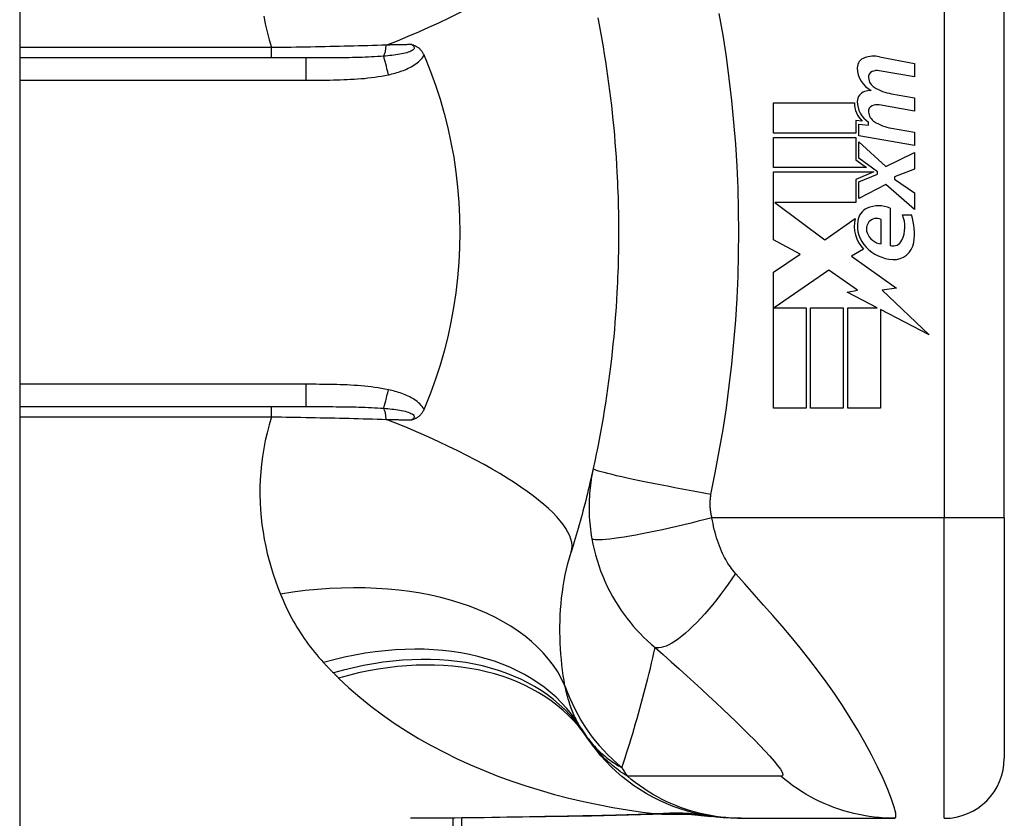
# Model space of a CAD drawing. Header units: inches. Extents: x 10 to 196, y 10 to 109.
# Tile 233 of 239: x 97.043 to 97.688, y 72.612 to 73.135. Entities that reach past the tile are written whole.
import ezdxf

# ---------------------------------------------------------------- set-up
doc = ezdxf.new("R2010")
doc.units = ezdxf.units.IN
doc.header["$MEASUREMENT"] = 0
doc.layers.add('Visible Edges(ANSI)', color=7, linetype='Continuous', lineweight=25)
doc.layers.add('Visible Tangent Edges(ANSI)', color=7, linetype='Continuous', lineweight=25)

msp = doc.modelspace()

# ---------------------------------------------------------------- linework, layer by layer
at = {"layer": 'Visible Edges(ANSI)'}
for p, q in [((97.04308, 77.08502), (97.04308, 17.60402)), ((97.68796, 72.80901), (97.68796, 73.18303)), ((97.60621, 73.11098), (97.62906, 73.10654)), ((97.23048, 73.11019), (97.04308, 73.11019)), ((97.62906, 73.10654), (97.62906, 73.09774)), ((97.62906, 73.09774), (97.60606, 73.1018)), ((97.61406, 73.08679), (97.62906, 73.08415)), ((97.53686, 73.08075), (97.58986, 73.08075)), ((97.53686, 73.06095), (97.53686, 73.08075)), ((97.62906, 73.07535), (97.60606, 73.0794)), ((97.62906, 73.08415), (97.62906, 73.07535)), ((97.59076, 73.06915), (97.59076, 73.06095)), ((97.59486, 73.06879), (97.59076, 73.06915)), ((97.59266, 73.06675), (97.59906, 73.06619)), ((97.59266, 73.05916), (97.59266, 73.06675)), ((97.59906, 73.06619), (97.59906, 73.06812)), ((97.59076, 73.06095), (97.53686, 73.06095)), ((97.62906, 73.05275), (97.59266, 73.05916)), ((97.61406, 73.06419), (97.62906, 73.06155)), ((97.62906, 73.06155), (97.62906, 73.05275)), ((97.53686, 73.05815), (97.59076, 73.05815)), ((97.53686, 73.03835), (97.53686, 73.05815)), ((97.59076, 73.05815), (97.59076, 73.04336)), ((97.59266, 73.05535), (97.61034, 73.03915)), ((97.59266, 73.04445), (97.59266, 73.05535)), ((97.61034, 73.03915), (97.62906, 73.04815)), ((97.62906, 73.04815), (97.62906, 73.03735)), ((97.59076, 73.04336), (97.59766, 73.03835)), ((97.60491, 73.03555), (97.59266, 73.04445)), ((97.59766, 73.03835), (97.53686, 73.03835)), ((97.53686, 73.03555), (97.60254, 73.03555)), ((97.53686, 72.99095), (97.53686, 73.03555)), ((97.60254, 73.03555), (97.59076, 73.03055)), ((97.59266, 73.02895), (97.60491, 73.03415)), ((97.60491, 73.03415), (97.60491, 73.03555)), ((97.62906, 73.03735), (97.61606, 73.03235)), ((97.59076, 73.03055), (97.59076, 73.01555)), ((97.59266, 73.01815), (97.59266, 73.02895)), ((97.61046, 73.02735), (97.59266, 73.01815)), ((97.62906, 73.01095), (97.61046, 73.02735)), ((97.61606, 73.03235), (97.61606, 73.03075)), ((97.61606, 73.03075), (97.62906, 73.02175)), ((97.62906, 73.02175), (97.62906, 73.01095)), ((97.5377, 73.01555), (97.57036, 72.99115)), ((97.59076, 73.01555), (97.5377, 73.01555)), ((97.61326, 73.01175), (97.61326, 72.98735)), ((97.62126, 73.00735), (97.62726, 73.00735)), ((97.57036, 72.99115), (97.59026, 73.00495)), ((97.60726, 72.98835), (97.60726, 73.00435)), ((97.55427, 72.98169), (97.53686, 72.99095)), ((97.53686, 72.96995), (97.55427, 72.98169)), ((97.59566, 72.98497), (97.58796, 72.98035)), ((97.58796, 72.98035), (97.61732, 72.9594)), ((97.53686, 72.88075), (97.53686, 72.96995)), ((97.57306, 72.97115), (97.53727, 72.94655)), ((97.59177, 72.95805), (97.57306, 72.97115)), ((97.58506, 72.95675), (97.59177, 72.95805)), ((97.60466, 72.94655), (97.58506, 72.95675)), ((97.61732, 72.9594), (97.60786, 72.95807)), ((97.60786, 72.95807), (97.63866, 72.92884)), ((97.53727, 72.94655), (97.55826, 72.94655)), ((97.55826, 72.94655), (97.55826, 72.88075)), ((97.56106, 72.94655), (97.58246, 72.94655)), ((97.56106, 72.88075), (97.56106, 72.94655)), ((97.58246, 72.94655), (97.58246, 72.88075)), ((97.58546, 72.94655), (97.60466, 72.94655)), ((97.58546, 72.88075), (97.58546, 72.94655)), ((97.60686, 72.9454), (97.60686, 72.88075)), ((97.63866, 72.92884), (97.60686, 72.9454)), ((97.04308, 72.88185), (97.23048, 72.88185)), ((97.55826, 72.88075), (97.53686, 72.88075)), ((97.58246, 72.88075), (97.56106, 72.88075)), ((97.60686, 72.88075), (97.58546, 72.88075)), ((97.68796, 72.80901), (97.68796, 72.65153)), ((97.33258, 72.24602), (97.33258, 72.61235)), ((97.51321, 72.61216), (97.51563, 72.61216)), ((97.51563, 72.61216), (97.61606, 72.61216))]:
    msp.add_line(p, q, dxfattribs=at)
at = {"layer": 'Visible Edges(ANSI)', "flags": 128}
for points in [[(97.4217, 73.13656), (97.42262, 73.1318), (97.42351, 73.12704), (97.42437, 73.12227), (97.4252, 73.11749), (97.42599, 73.1127), (97.42675, 73.10791), (97.42748, 73.10311), (97.42817, 73.0983), (97.42883, 73.09349), (97.42946, 73.08867), (97.43006, 73.08385), (97.43063, 73.07902), (97.43116, 73.07419), (97.43166, 73.06935), (97.43213, 73.06451), (97.43257, 73.05966), (97.43297, 73.05481), (97.43335, 73.04996), (97.43369, 73.0451), (97.43399, 73.04024), (97.43427, 73.03538)], [(97.29992, 73.11895), (97.30031, 73.11883), (97.30069, 73.11871), (97.30106, 73.11857), (97.30144, 73.11843), (97.30181, 73.11827), (97.30219, 73.1181), (97.30256, 73.11792), (97.30293, 73.11772), (97.3033, 73.1175), (97.30367, 73.11726), (97.30404, 73.117), (97.3044, 73.11672), (97.30476, 73.11642), (97.30511, 73.11609), (97.30546, 73.11574), (97.30578, 73.11538), (97.3061, 73.115), (97.3064, 73.11461), (97.30668, 73.1142), (97.30695, 73.11378), (97.3072, 73.11335), (97.30744, 73.1129), (97.30767, 73.11245), (97.30787, 73.11199)], [(97.30787, 73.11199), (97.30791, 73.11191), (97.30794, 73.11184), (97.30797, 73.11176), (97.308, 73.11169), (97.30803, 73.11161), (97.30807, 73.11154), (97.3081, 73.11146), (97.30813, 73.11139), (97.30816, 73.11131), (97.30819, 73.11124), (97.30822, 73.11117), (97.30826, 73.11109), (97.30829, 73.11102), (97.30832, 73.11094), (97.30835, 73.11087), (97.30838, 73.11079), (97.30841, 73.11072), (97.30845, 73.11064), (97.30848, 73.11057), (97.30851, 73.11049), (97.30854, 73.11042), (97.30857, 73.11034), (97.3086, 73.11027), (97.30864, 73.11019)], [(97.30864, 73.11019), (97.3122, 73.10131), (97.31547, 73.09227), (97.31845, 73.08309), (97.32112, 73.07378), (97.3235, 73.06434), (97.32556, 73.05478), (97.32732, 73.0451), (97.32877, 73.03534), (97.32989, 73.02553), (97.33069, 73.01568), (97.33117, 73.00581), (97.33133, 72.99591), (97.33116, 72.986), (97.33067, 72.9761), (97.32986, 72.96622), (97.32873, 72.95643), (97.32729, 72.94672), (97.32554, 72.93711), (97.32348, 72.9276), (97.32111, 72.9182), (97.31844, 72.90891), (97.31547, 72.89976), (97.3122, 72.89073), (97.30864, 72.88185)], [(97.43427, 73.03538), (97.43444, 73.0321), (97.43459, 73.02883), (97.43473, 73.02555), (97.43485, 73.02227), (97.43496, 73.01899), (97.43506, 73.01571), (97.43514, 73.01243), (97.4352, 73.00915), (97.43525, 73.00587), (97.43529, 73.00258), (97.43531, 72.9993), (97.43532, 72.99602), (97.43531, 72.99274), (97.43529, 72.98946), (97.43525, 72.98618), (97.4352, 72.98289), (97.43514, 72.97961), (97.43506, 72.97633), (97.43496, 72.97305), (97.43485, 72.96977), (97.43473, 72.96649), (97.43459, 72.96322), (97.43444, 72.95994), (97.43427, 72.95666)], [(97.43427, 72.95666), (97.43399, 72.9518), (97.43369, 72.94694), (97.43335, 72.94209), (97.43297, 72.93723), (97.43257, 72.93238), (97.43213, 72.92754), (97.43166, 72.92269), (97.43116, 72.91786), (97.43063, 72.91302), (97.43006, 72.90819), (97.42946, 72.90337), (97.42883, 72.89855), (97.42817, 72.89374), (97.42748, 72.88893), (97.42675, 72.88413), (97.42599, 72.87934), (97.4252, 72.87455), (97.42437, 72.86977), (97.42351, 72.865), (97.42262, 72.86024), (97.4217, 72.85548), (97.42074, 72.85074), (97.41976, 72.846), (97.41874, 72.84128)], [(97.30787, 72.88006), (97.30767, 72.87959), (97.30744, 72.87914), (97.3072, 72.8787), (97.30695, 72.87826), (97.30668, 72.87784), (97.3064, 72.87744), (97.3061, 72.87704), (97.30578, 72.87666), (97.30546, 72.8763), (97.30511, 72.87595), (97.30476, 72.87562), (97.3044, 72.87532), (97.30404, 72.87504), (97.30367, 72.87478), (97.3033, 72.87454), (97.30293, 72.87432), (97.30256, 72.87412), (97.30219, 72.87394), (97.30181, 72.87377), (97.30144, 72.87361), (97.30106, 72.87347), (97.30069, 72.87333), (97.30031, 72.87321), (97.29992, 72.87309)], [(97.30864, 72.88185), (97.3086, 72.88177), (97.30857, 72.8817), (97.30854, 72.88162), (97.30851, 72.88155), (97.30848, 72.88147), (97.30845, 72.8814), (97.30841, 72.88132), (97.30838, 72.88125), (97.30835, 72.88118), (97.30832, 72.8811), (97.30829, 72.88103), (97.30826, 72.88095), (97.30822, 72.88088), (97.30819, 72.8808), (97.30816, 72.88073), (97.30813, 72.88065), (97.3081, 72.88058), (97.30807, 72.8805), (97.30803, 72.88043), (97.308, 72.88035), (97.30797, 72.88028), (97.30794, 72.88021), (97.30791, 72.88013), (97.30787, 72.88006)], [(97.41874, 72.84128), (97.41821, 72.83892), (97.41768, 72.83657), (97.41715, 72.83422), (97.4166, 72.83188), (97.41605, 72.82955), (97.41549, 72.82723), (97.41493, 72.82491), (97.41436, 72.8226), (97.41378, 72.82029), (97.41319, 72.81799), (97.4126, 72.8157), (97.412, 72.81342), (97.41139, 72.81114), (97.41078, 72.80887), (97.41016, 72.8066), (97.40953, 72.80435), (97.4089, 72.80209), (97.40826, 72.79985), (97.40761, 72.79761), (97.40696, 72.79538), (97.4063, 72.79315), (97.40563, 72.79094), (97.40495, 72.78873), (97.40427, 72.78652)], [(97.51321, 72.61216), (97.50857, 72.61225), (97.50389, 72.61253), (97.49918, 72.613), (97.49447, 72.61366), (97.48975, 72.61452), (97.48504, 72.61557), (97.48036, 72.61682), (97.47571, 72.61827), (97.47111, 72.61992), (97.46657, 72.62176), (97.46211, 72.62379), (97.45773, 72.62601), (97.45344, 72.6284), (97.44926, 72.63097), (97.4452, 72.63371), (97.44126, 72.6366), (97.43747, 72.63965), (97.43381, 72.64283), (97.43031, 72.64615), (97.42696, 72.64958), (97.42378, 72.65312), (97.42076, 72.65676), (97.41792, 72.66049), (97.41525, 72.66429)], [(97.46571, 72.61496), (97.44191, 72.61412), (97.41761, 72.61362)], [(97.46571, 72.61496), (97.48089, 72.61492), (97.49601, 72.61342)], [(97.41761, 72.61362), (97.38743, 72.61314), (97.35755, 72.61267), (97.32804, 72.61231), (97.29903, 72.61216)]]:
    msp.add_lwpolyline(points, dxfattribs=at)
at = {"layer": 'Visible Edges(ANSI)'}
for centre, radius, start, end in [((97.59868, 73.10371), 0.007, 108.47479, 179.6788), ((97.60255, 73.09214), 0.0192, 79, 108.47479), ((97.60805, 73.10365), 0.01637, 179.6788, 243.95078), ((97.60296, 73.09757), 0.004, 113.54875, 186.10268), ((97.60464, 73.09372), 0.0082, 79.9922, 113.54875), ((97.60733, 73.09804), 0.0084, 186.10268, 237.60833), ((97.619, 73.11739), 0.031, 238.55841, 260.82565), ((97.59844, 73.08168), 0.00676, 106.9928, 179.47765), ((97.60207, 73.06978), 0.0192, 93.6169, 106.9928), ((97.60586, 73.08041), 0.016, 178.79525, 226.5849), ((97.60768, 73.0816), 0.016, 179.47765, 237.41137), ((97.60296, 73.07518), 0.004, 113.55712, 186.03001), ((97.60464, 73.07133), 0.0082, 80, 113.55712), ((97.60733, 73.07564), 0.0084, 186.03001, 237.59924), ((97.61944, 73.09472), 0.031, 237.59924, 260), ((97.60216, 73.00248), 0.01013, 113.84447, 175.08017), ((97.60566, 72.99455), 0.0188, 66.15553, 113.84447), ((97.60237, 72.9995), 0.02046, 334.67838, 22.56091), ((97.58862, 72.99529), 0.04048, 351.56052, 17.33425), ((97.6117, 73.00003), 0.022, 167.07905, 223.17854), ((97.6117, 73.00003), 0.01992, 170.40854, 224.16843), ((97.60495, 72.99817), 0.0073, 141.16516, 199.37968), ((97.60422, 72.99875), 0.00637, 61.45471, 141.16516), ((97.60863, 72.99946), 0.0112, 199.37968, 262.99755), ((97.61508, 72.99348), 0.0064, 253.52609, 334.67838), ((97.61565, 72.99128), 0.01315, 266.56465, 351.56052), ((97.61645, 73.00464), 0.02654, 224.16843, 266.56465), ((97.51117, 72.73332), 0.11811, 211.30007, 213.52082), ((97.90776, 72.99602), 0.59381, 213.52082, 213.96213), ((97.64859, 72.65153), 0.03937, 270, 0)]:
    msp.add_arc(centre, radius, start, end, dxfattribs=at)
at = {"layer": 'Visible Tangent Edges(ANSI)'}
for p, q in [((97.64859, 73.18303), (97.64859, 72.80901)), ((97.20804, 73.11694), (97.04308, 73.11694)), ((97.20804, 73.11019), (97.20804, 73.11694)), ((97.23048, 73.11019), (97.23048, 73.09562)), ((97.04308, 73.09562), (97.23048, 73.09562)), ((97.23048, 72.89643), (97.04308, 72.89643)), ((97.23048, 72.89643), (97.23048, 72.88185)), ((97.20804, 72.87511), (97.20804, 72.88185)), ((97.04308, 72.87511), (97.20804, 72.87511)), ((97.64859, 72.80901), (97.49651, 72.80901)), ((97.68796, 72.80901), (97.64859, 72.80901)), ((97.64859, 72.61216), (97.64859, 72.80901)), ((97.32682, 72.6123), (97.32682, 72.24602))]:
    msp.add_line(p, q, dxfattribs=at)
at = {"layer": 'Visible Tangent Edges(ANSI)', "flags": 128}
for points in [[(97.20292, 73.13765), (97.20393, 73.13248), (97.20512, 73.12731), (97.20649, 73.12212), (97.20804, 73.11694)], [(97.49585, 72.82434), (97.4986, 72.83849), (97.5013, 72.85264), (97.50373, 72.86685), (97.50591, 72.8811), (97.50782, 72.89538), (97.50948, 72.9097), (97.51088, 72.92405), (97.51203, 72.93842), (97.51292, 72.9528), (97.51355, 72.9672), (97.51393, 72.98161), (97.51406, 72.99602), (97.51393, 73.01043), (97.51355, 73.02484), (97.51292, 73.03924), (97.51203, 73.05363), (97.51088, 73.06799), (97.50948, 73.08234), (97.50782, 73.09666), (97.50591, 73.11094), (97.50373, 73.12519), (97.5013, 73.1394)], [(97.28318, 73.11861), (97.28018, 73.11851), (97.27717, 73.11842), (97.27414, 73.11832), (97.2711, 73.11823), (97.26804, 73.11815), (97.26496, 73.11806), (97.26188, 73.11798), (97.25878, 73.1179), (97.25568, 73.11782), (97.25256, 73.11775), (97.24943, 73.11767), (97.24629, 73.1176), (97.24314, 73.11753), (97.23998, 73.11747), (97.23681, 73.1174), (97.23364, 73.11734), (97.23045, 73.11729), (97.22726, 73.11723), (97.22406, 73.11717), (97.22086, 73.11712), (97.21766, 73.11707), (97.21445, 73.11703), (97.21124, 73.11698), (97.20804, 73.11694)], [(97.29992, 73.11895), (97.30053, 73.11848), (97.30101, 73.11799), (97.30132, 73.11748), (97.30145, 73.11696), (97.30139, 73.11645), (97.30113, 73.11596), (97.30069, 73.11549), (97.30009, 73.11504), (97.29936, 73.11464), (97.29852, 73.11426), (97.29757, 73.11391), (97.29656, 73.11359), (97.29549, 73.1133), (97.29437, 73.11304), (97.2932, 73.1128), (97.292, 73.11257), (97.29076, 73.11237), (97.28949, 73.11218), (97.28819, 73.112), (97.28686, 73.11184), (97.28552, 73.11169), (97.28416, 73.11156), (97.28278, 73.11143), (97.2814, 73.11132)], [(97.29992, 73.11895), (97.29923, 73.11894), (97.29855, 73.11892), (97.29785, 73.11891), (97.29716, 73.1189), (97.29647, 73.11888), (97.29578, 73.11887), (97.29509, 73.11885), (97.29439, 73.11884), (97.2937, 73.11883), (97.293, 73.11881), (97.2923, 73.1188), (97.29161, 73.11878), (97.29091, 73.11877), (97.29021, 73.11875), (97.28951, 73.11874), (97.28881, 73.11873), (97.28811, 73.11871), (97.2874, 73.1187), (97.2867, 73.11868), (97.286, 73.11867), (97.28529, 73.11865), (97.28459, 73.11864), (97.28388, 73.11863), (97.28318, 73.11861)], [(97.2814, 73.11132), (97.27945, 73.11117), (97.27748, 73.11104), (97.27548, 73.11093), (97.27347, 73.11082), (97.27144, 73.11073), (97.26939, 73.11065), (97.26732, 73.11058), (97.26524, 73.11052), (97.26314, 73.11046), (97.26104, 73.11041), (97.25892, 73.11037), (97.25679, 73.11034), (97.25465, 73.11031), (97.2525, 73.11028), (97.25034, 73.11026), (97.24817, 73.11024), (97.24598, 73.11023), (97.24379, 73.11022), (97.24159, 73.11021), (97.23938, 73.1102), (97.23717, 73.1102), (97.23494, 73.1102), (97.23271, 73.11019), (97.23048, 73.11019)], [(97.28454, 73.09917), (97.28564, 73.09942), (97.28675, 73.09969), (97.28786, 73.09997), (97.28896, 73.10027), (97.29006, 73.10059), (97.29115, 73.10092), (97.29224, 73.10128), (97.29332, 73.10166), (97.29439, 73.10205), (97.29545, 73.10248), (97.2965, 73.10293), (97.29753, 73.1034), (97.29855, 73.1039), (97.29955, 73.10443), (97.30053, 73.105), (97.30149, 73.1056), (97.30243, 73.10623), (97.30334, 73.10691), (97.30423, 73.10764), (97.30507, 73.10841), (97.30586, 73.10924), (97.3066, 73.1101), (97.30727, 73.11102), (97.30787, 73.11199)], [(97.23048, 73.09562), (97.23274, 73.09562), (97.235, 73.09562), (97.23726, 73.09563), (97.23952, 73.09564), (97.24178, 73.09566), (97.24404, 73.09569), (97.2463, 73.09573), (97.24856, 73.09577), (97.25082, 73.09582), (97.25308, 73.09589), (97.25534, 73.09597), (97.2576, 73.09607), (97.25985, 73.09618), (97.26211, 73.09631), (97.26437, 73.09646), (97.26663, 73.09664), (97.26888, 73.09683), (97.27114, 73.09706), (97.27339, 73.09731), (97.27563, 73.0976), (97.27787, 73.09793), (97.2801, 73.0983), (97.28233, 73.09871), (97.28454, 73.09917)], [(97.28454, 72.89287), (97.28233, 72.89333), (97.2801, 72.89374), (97.27787, 72.89411), (97.27563, 72.89443), (97.27339, 72.89472), (97.27114, 72.89498), (97.26888, 72.89521), (97.26663, 72.89541), (97.26437, 72.89558), (97.26211, 72.89573), (97.25985, 72.89586), (97.2576, 72.89598), (97.25534, 72.89607), (97.25308, 72.89615), (97.25082, 72.89622), (97.24856, 72.89627), (97.2463, 72.89632), (97.24404, 72.89635), (97.24178, 72.89638), (97.23952, 72.8964), (97.23726, 72.89641), (97.235, 72.89642), (97.23274, 72.89642), (97.23048, 72.89643)], [(97.30787, 72.88006), (97.30727, 72.88102), (97.3066, 72.88194), (97.30586, 72.88281), (97.30507, 72.88363), (97.30423, 72.8844), (97.30334, 72.88513), (97.30243, 72.88581), (97.30149, 72.88644), (97.30053, 72.88704), (97.29955, 72.88761), (97.29855, 72.88814), (97.29753, 72.88864), (97.2965, 72.88912), (97.29545, 72.88956), (97.29439, 72.88999), (97.29332, 72.89039), (97.29224, 72.89076), (97.29115, 72.89112), (97.29006, 72.89146), (97.28896, 72.89177), (97.28786, 72.89207), (97.28675, 72.89236), (97.28564, 72.89262), (97.28454, 72.89287)], [(97.23048, 72.88185), (97.23271, 72.88185), (97.23494, 72.88185), (97.23717, 72.88184), (97.23938, 72.88184), (97.24159, 72.88183), (97.24379, 72.88182), (97.24598, 72.88181), (97.24816, 72.8818), (97.25034, 72.88178), (97.2525, 72.88176), (97.25465, 72.88174), (97.25679, 72.88171), (97.25892, 72.88167), (97.26104, 72.88163), (97.26315, 72.88158), (97.26524, 72.88153), (97.26732, 72.88146), (97.26939, 72.88139), (97.27144, 72.88131), (97.27347, 72.88122), (97.27548, 72.88112), (97.27748, 72.881), (97.27945, 72.88087), (97.2814, 72.88072)], [(97.2814, 72.88072), (97.28278, 72.88061), (97.28416, 72.88048), (97.28552, 72.88035), (97.28686, 72.8802), (97.28819, 72.88004), (97.28949, 72.87986), (97.29076, 72.87967), (97.292, 72.87947), (97.2932, 72.87924), (97.29437, 72.879), (97.29549, 72.87874), (97.29656, 72.87845), (97.29757, 72.87813), (97.29852, 72.87778), (97.29936, 72.87741), (97.30009, 72.877), (97.30069, 72.87655), (97.30112, 72.87608), (97.30139, 72.87559), (97.30145, 72.87508), (97.30132, 72.87456), (97.30101, 72.87406), (97.30053, 72.87356), (97.29992, 72.87309)], [(97.20804, 72.87511), (97.20649, 72.86992), (97.20512, 72.86474), (97.20393, 72.85956), (97.20292, 72.85439), (97.20209, 72.84925), (97.20142, 72.84413), (97.20093, 72.83904), (97.2006, 72.83399), (97.20042, 72.82897), (97.2004, 72.82399), (97.20053, 72.81905), (97.2008, 72.81415), (97.20122, 72.80929), (97.20177, 72.80447), (97.20245, 72.7997), (97.20326, 72.79497), (97.2042, 72.79028), (97.20526, 72.78565), (97.20643, 72.78107), (97.20771, 72.77654), (97.20909, 72.77207), (97.21058, 72.76765), (97.21217, 72.7633), (97.21385, 72.75901)], [(97.20804, 72.87511), (97.21124, 72.87506), (97.21445, 72.87502), (97.21766, 72.87497), (97.22086, 72.87492), (97.22406, 72.87487), (97.22726, 72.87481), (97.23045, 72.87476), (97.23364, 72.8747), (97.23681, 72.87464), (97.23998, 72.87457), (97.24314, 72.87451), (97.24629, 72.87444), (97.24943, 72.87437), (97.25256, 72.8743), (97.25568, 72.87422), (97.25878, 72.87414), (97.26188, 72.87406), (97.26496, 72.87398), (97.26804, 72.8739), (97.2711, 72.87381), (97.27414, 72.87372), (97.27717, 72.87362), (97.28018, 72.87353), (97.28318, 72.87343)], [(97.28318, 72.87343), (97.28388, 72.87342), (97.28459, 72.8734), (97.28529, 72.87339), (97.286, 72.87337), (97.2867, 72.87336), (97.2874, 72.87334), (97.28811, 72.87333), (97.28881, 72.87332), (97.28951, 72.8733), (97.29021, 72.87329), (97.29091, 72.87327), (97.29161, 72.87326), (97.2923, 72.87324), (97.293, 72.87323), (97.2937, 72.87322), (97.29439, 72.8732), (97.29509, 72.87319), (97.29578, 72.87317), (97.29647, 72.87316), (97.29716, 72.87315), (97.29785, 72.87313), (97.29855, 72.87312), (97.29923, 72.8731), (97.29992, 72.87309)], [(97.41874, 72.84128), (97.41835, 72.83948), (97.418, 72.83767), (97.41768, 72.83585), (97.41738, 72.83402), (97.41711, 72.83219), (97.41687, 72.83036), (97.41666, 72.82851), (97.41648, 72.82666), (97.41632, 72.8248), (97.4162, 72.82294), (97.4161, 72.82108), (97.41603, 72.81921), (97.416, 72.81733), (97.41599, 72.81542), (97.41601, 72.8135), (97.41607, 72.81156), (97.41616, 72.80957), (97.41629, 72.80752), (97.41646, 72.80547), (97.41665, 72.80346), (97.41688, 72.80145), (97.41715, 72.79941), (97.41746, 72.79735), (97.41781, 72.79527)], [(97.49585, 72.82434), (97.49122, 72.82517), (97.4865, 72.82602), (97.48171, 72.82689), (97.47689, 72.82779), (97.47207, 72.8287), (97.46727, 72.82961), (97.46253, 72.83054), (97.4579, 72.83146), (97.45339, 72.83237), (97.44906, 72.83326), (97.44493, 72.83414), (97.44104, 72.83498), (97.43741, 72.83579), (97.43407, 72.83656), (97.43104, 72.83728), (97.42833, 72.83795), (97.42597, 72.83857), (97.42394, 72.83913), (97.42226, 72.83963), (97.42092, 72.84008), (97.41991, 72.84046), (97.41922, 72.84079), (97.41883, 72.84106), (97.41874, 72.84128)], [(97.49651, 72.80901), (97.49635, 72.80969), (97.49619, 72.81036), (97.49605, 72.81102), (97.49592, 72.81168), (97.49581, 72.81234), (97.4957, 72.81301), (97.49561, 72.81369), (97.49554, 72.81435), (97.49547, 72.81499), (97.49542, 72.81563), (97.49538, 72.81627), (97.49535, 72.8169), (97.49533, 72.81752), (97.49532, 72.81815), (97.49533, 72.81877), (97.49534, 72.8194), (97.49537, 72.82002), (97.4954, 72.82064), (97.49545, 72.82126), (97.49551, 72.82188), (97.49558, 72.8225), (97.49566, 72.82312), (97.49575, 72.82373), (97.49585, 72.82434)], [(97.49651, 72.80901), (97.49202, 72.80785), (97.48744, 72.80669), (97.48278, 72.80554), (97.47809, 72.80441), (97.47339, 72.8033), (97.4687, 72.80223), (97.46406, 72.8012), (97.4595, 72.80022), (97.45505, 72.79929), (97.45075, 72.79843), (97.44662, 72.79765), (97.4427, 72.79694), (97.43901, 72.79632), (97.43558, 72.79579), (97.43243, 72.79534), (97.42957, 72.79499), (97.42702, 72.79473), (97.42477, 72.79456), (97.42285, 72.79448), (97.42124, 72.79449), (97.41994, 72.79457), (97.41894, 72.79474), (97.41824, 72.79497), (97.41781, 72.79527)], [(97.51192, 72.77255), (97.51105, 72.77356), (97.5102, 72.7746), (97.50936, 72.77568), (97.50855, 72.77679), (97.50776, 72.77794), (97.50699, 72.77912), (97.50624, 72.78034), (97.50551, 72.78159), (97.5048, 72.78288), (97.5041, 72.7842), (97.50342, 72.7856), (97.50271, 72.78715), (97.502, 72.78885), (97.50132, 72.79057), (97.50069, 72.79229), (97.50009, 72.79405), (97.49952, 72.79584), (97.49898, 72.79766), (97.49848, 72.79951), (97.49801, 72.80138), (97.49758, 72.80327), (97.49719, 72.80518), (97.49683, 72.80709), (97.49651, 72.80901)], [(97.41781, 72.79527), (97.41849, 72.79174), (97.41929, 72.78821), (97.42019, 72.78469), (97.42121, 72.78118), (97.42233, 72.77769), (97.42357, 72.77423), (97.42491, 72.7708), (97.42637, 72.76741), (97.42792, 72.76407), (97.42958, 72.76078), (97.43137, 72.75747), (97.43329, 72.75418), (97.4352, 72.75114), (97.43704, 72.74838), (97.43891, 72.74573), (97.44085, 72.74313), (97.44286, 72.74059), (97.44495, 72.73808), (97.44712, 72.73563), (97.44937, 72.73322), (97.45171, 72.73085), (97.45413, 72.72853), (97.45664, 72.72625), (97.45924, 72.72403)], [(97.40023, 72.69901), (97.39966, 72.70236), (97.39914, 72.70576), (97.39867, 72.70919), (97.39825, 72.71266), (97.39788, 72.71617), (97.39756, 72.71971), (97.39731, 72.72328), (97.39712, 72.72688), (97.39699, 72.73051), (97.39692, 72.73415), (97.39692, 72.73783), (97.397, 72.74152), (97.39715, 72.74523), (97.39737, 72.74897), (97.39767, 72.75272), (97.39805, 72.75649), (97.39852, 72.76027), (97.39908, 72.76405), (97.39972, 72.76783), (97.40045, 72.77161), (97.40127, 72.77537), (97.40218, 72.77911), (97.40318, 72.78283), (97.40427, 72.78652)], [(97.51192, 72.77255), (97.50957, 72.76907), (97.50715, 72.7656), (97.50467, 72.76216), (97.50215, 72.75877), (97.49958, 72.75545), (97.49699, 72.75221), (97.49439, 72.74908), (97.49178, 72.74606), (97.48918, 72.74319), (97.48661, 72.74047), (97.48407, 72.73793), (97.48159, 72.73556), (97.47916, 72.7334), (97.47681, 72.73145), (97.47455, 72.72971), (97.47238, 72.72819), (97.47031, 72.7269), (97.46835, 72.72584), (97.46652, 72.725), (97.46481, 72.72438), (97.46322, 72.72399), (97.46176, 72.7238), (97.46044, 72.72382), (97.45924, 72.72403)], [(97.61606, 72.61216), (97.61688, 72.61299), (97.61681, 72.61547), (97.61588, 72.61946), (97.61414, 72.62476), (97.61168, 72.6311), (97.6086, 72.63821), (97.60501, 72.64582), (97.60099, 72.65375), (97.59662, 72.66183), (97.59196, 72.66995), (97.58706, 72.67803), (97.58195, 72.68601), (97.57666, 72.69387), (97.57122, 72.70158), (97.56565, 72.70915), (97.55997, 72.71656), (97.55418, 72.72384), (97.54831, 72.731), (97.54237, 72.73804), (97.53638, 72.74498), (97.53034, 72.75187), (97.52424, 72.75875), (97.51807, 72.76568), (97.51192, 72.77255)], [(97.21385, 72.75901), (97.21469, 72.75697), (97.21556, 72.75494), (97.21646, 72.75293), (97.21738, 72.75093), (97.21834, 72.74894), (97.21932, 72.74697), (97.22033, 72.74502), (97.22138, 72.74308), (97.22244, 72.74116), (97.22354, 72.73925), (97.22467, 72.73736), (97.22583, 72.73548), (97.22701, 72.73362), (97.22823, 72.73177), (97.22948, 72.72994), (97.23075, 72.72812), (97.23206, 72.72632), (97.23339, 72.72454), (97.23476, 72.72278), (97.23616, 72.72103), (97.23759, 72.7193), (97.23904, 72.71758), (97.24053, 72.71589), (97.24205, 72.71421)], [(97.4375, 72.6454), (97.43855, 72.64856), (97.43959, 72.65173), (97.44061, 72.65491), (97.44163, 72.6581), (97.44263, 72.6613), (97.44361, 72.66451), (97.44459, 72.66773), (97.44555, 72.67096), (97.4465, 72.6742), (97.44744, 72.67745), (97.44836, 72.68071), (97.44928, 72.68398), (97.45018, 72.68726), (97.45107, 72.69055), (97.45194, 72.69385), (97.4528, 72.69716), (97.45365, 72.70049), (97.45449, 72.70382), (97.45531, 72.70716), (97.45613, 72.71051), (97.45692, 72.71388), (97.45771, 72.71725), (97.45848, 72.72063), (97.45924, 72.72403)], [(97.45924, 72.72403), (97.46456, 72.71935), (97.46983, 72.71468), (97.47496, 72.71008), (97.47998, 72.70555), (97.48491, 72.70107), (97.48974, 72.69664), (97.49448, 72.69226), (97.49911, 72.68793), (97.50363, 72.68367), (97.50804, 72.67948), (97.51232, 72.67536), (97.51648, 72.67131), (97.52048, 72.66736), (97.52431, 72.6635), (97.52794, 72.65977), (97.53133, 72.6562), (97.53443, 72.6528), (97.53718, 72.64965), (97.53949, 72.64679), (97.54129, 72.64431), (97.54245, 72.6423), (97.54292, 72.64083), (97.54263, 72.63995), (97.54159, 72.6397)], [(97.24205, 72.71421), (97.24232, 72.71392), (97.24259, 72.71363), (97.24285, 72.71334), (97.24312, 72.71306), (97.24339, 72.71277), (97.24366, 72.71248), (97.24393, 72.7122), (97.2442, 72.71191), (97.24447, 72.71163), (97.24474, 72.71134), (97.24501, 72.71106), (97.24529, 72.71077), (97.24556, 72.71049), (97.24583, 72.7102), (97.24611, 72.70992), (97.24638, 72.70964), (97.24666, 72.70936), (97.24693, 72.70908), (97.24721, 72.7088), (97.24748, 72.70852), (97.24776, 72.70824), (97.24804, 72.70796), (97.24832, 72.70768), (97.2486, 72.7074)], [(97.2486, 72.7074), (97.24874, 72.70726), (97.24888, 72.70712), (97.24902, 72.70698), (97.24916, 72.70684), (97.2493, 72.7067), (97.24944, 72.70656), (97.24958, 72.70642), (97.24972, 72.70628), (97.24986, 72.70614), (97.25001, 72.706), (97.25015, 72.70586), (97.25029, 72.70572), (97.25043, 72.70558), (97.25057, 72.70544), (97.25071, 72.7053), (97.25085, 72.70516), (97.25099, 72.70502), (97.25113, 72.70488), (97.25127, 72.70474), (97.25142, 72.7046), (97.25156, 72.70447), (97.2517, 72.70433), (97.25184, 72.70419), (97.25198, 72.70405)], [(97.25198, 72.70405), (97.25875, 72.69767), (97.26579, 72.69153), (97.27308, 72.68564), (97.2806, 72.67999), (97.28834, 72.67458), (97.29627, 72.66942), (97.30438, 72.6645), (97.31265, 72.65983), (97.32109, 72.65538), (97.32967, 72.65116), (97.33841, 72.64717), (97.34728, 72.6434), (97.35627, 72.63985), (97.36538, 72.63652), (97.37459, 72.63341), (97.3839, 72.63052), (97.3933, 72.62784), (97.40277, 72.62538), (97.4123, 72.62314), (97.4219, 72.62111), (97.43154, 72.61928), (97.44122, 72.61768), (97.45092, 72.61627), (97.46065, 72.61508)], [(97.41025, 72.67196), (97.40969, 72.67291), (97.40913, 72.67388), (97.40859, 72.67487), (97.40806, 72.67587), (97.40754, 72.67688), (97.40704, 72.67791), (97.40655, 72.67895), (97.40607, 72.68001), (97.40561, 72.68109), (97.40516, 72.68218), (97.40472, 72.68328), (97.4043, 72.6844), (97.40389, 72.68553), (97.40349, 72.68668), (97.4031, 72.68785), (97.40273, 72.68903), (97.40237, 72.69022), (97.40203, 72.69143), (97.4017, 72.69266), (97.40138, 72.6939), (97.40107, 72.69516), (97.40078, 72.69643), (97.4005, 72.69771), (97.40023, 72.69901)], [(97.41271, 72.66809), (97.41363, 72.66673), (97.41457, 72.66541), (97.41553, 72.66413), (97.41649, 72.6629), (97.41747, 72.66171), (97.41845, 72.66056), (97.41945, 72.65944), (97.42046, 72.65837), (97.42147, 72.65733), (97.4225, 72.65632), (97.42353, 72.65535), (97.42457, 72.65441), (97.42561, 72.6535), (97.42667, 72.65263), (97.42773, 72.65178), (97.42879, 72.65096), (97.42986, 72.65017), (97.43094, 72.64941), (97.43202, 72.64868), (97.43311, 72.64797), (97.4342, 72.64729), (97.4353, 72.64664), (97.4364, 72.64601), (97.4375, 72.6454)], [(97.44108, 72.63973), (97.43957, 72.64072), (97.4381, 72.64171), (97.43669, 72.64271), (97.43531, 72.64371), (97.43398, 72.64471), (97.43269, 72.64572), (97.43144, 72.64673), (97.43023, 72.64774), (97.42905, 72.64876), (97.42792, 72.64977), (97.42681, 72.65079), (97.42574, 72.65182), (97.42471, 72.65284), (97.4237, 72.65387), (97.42273, 72.6549), (97.42179, 72.65593), (97.42087, 72.65696), (97.41999, 72.658), (97.41913, 72.65904), (97.41831, 72.66008), (97.4175, 72.66113), (97.41673, 72.66218), (97.41597, 72.66323), (97.41525, 72.66429)], [(97.51563, 72.61216), (97.51232, 72.61221), (97.50899, 72.61236), (97.50566, 72.6126), (97.50232, 72.61294), (97.49898, 72.61338), (97.49565, 72.61393), (97.49232, 72.61457), (97.48901, 72.61531), (97.48571, 72.61615), (97.48244, 72.61709), (97.47919, 72.61813), (97.47597, 72.61927), (97.47278, 72.6205), (97.46964, 72.62183), (97.46653, 72.62324), (97.46347, 72.62475), (97.46047, 72.62635), (97.45751, 72.62803), (97.45461, 72.62979), (97.45177, 72.63163), (97.449, 72.63355), (97.44629, 72.63554), (97.44365, 72.6376), (97.44108, 72.63973)], [(97.54159, 72.6397), (97.53738, 72.63973), (97.53319, 72.63973), (97.52899, 72.63973), (97.52481, 72.63973), (97.52063, 72.63973), (97.51644, 72.63973), (97.51225, 72.63973), (97.50807, 72.63973), (97.50388, 72.63973), (97.4997, 72.63973), (97.49551, 72.63973), (97.49133, 72.63973), (97.48714, 72.63973), (97.48296, 72.63973), (97.47877, 72.63973), (97.47458, 72.63973), (97.4704, 72.63973), (97.46621, 72.63973), (97.46203, 72.63973), (97.45784, 72.63973), (97.45366, 72.63973), (97.44948, 72.63973), (97.44528, 72.63973), (97.44108, 72.63973)], [(97.61606, 72.61216), (97.61274, 72.61221), (97.60941, 72.61236), (97.60608, 72.6126), (97.60274, 72.61294), (97.5994, 72.61338), (97.59606, 72.61392), (97.59274, 72.61457), (97.58942, 72.61531), (97.58613, 72.61615), (97.58286, 72.61709), (97.57961, 72.61813), (97.57639, 72.61926), (97.57321, 72.62049), (97.57007, 72.62182), (97.56697, 72.62323), (97.56392, 72.62474), (97.56092, 72.62633), (97.55797, 72.62801), (97.55508, 72.62977), (97.55225, 72.63161), (97.54948, 72.63353), (97.54678, 72.63552), (97.54415, 72.63757), (97.54159, 72.6397)], [(97.41702, 72.61379), (97.41199, 72.6137), (97.40697, 72.61361), (97.40195, 72.61353), (97.39694, 72.61344), (97.39195, 72.61335), (97.38696, 72.61326), (97.38198, 72.61317), (97.37701, 72.61308), (97.37204, 72.61299), (97.36709, 72.6129), (97.36215, 72.61282), (97.35722, 72.61274), (97.35231, 72.61266), (97.3474, 72.61258), (97.3425, 72.61251), (97.33762, 72.61244), (97.33275, 72.61238), (97.32789, 72.61233), (97.32304, 72.61228), (97.31821, 72.61224), (97.31339, 72.61221), (97.30859, 72.61218), (97.3038, 72.61217), (97.29903, 72.61216)], [(97.46065, 72.61508), (97.45887, 72.615), (97.45709, 72.61492), (97.4553, 72.61485), (97.45351, 72.61478), (97.45171, 72.6147), (97.44992, 72.61464), (97.44812, 72.61457), (97.44631, 72.61451), (97.4445, 72.61445), (97.44269, 72.61439), (97.44087, 72.61433), (97.43906, 72.61428), (97.43724, 72.61423), (97.43541, 72.61418), (97.43358, 72.61413), (97.43175, 72.61409), (97.42992, 72.61404), (97.42808, 72.614), (97.42625, 72.61396), (97.42441, 72.61392), (97.42256, 72.61388), (97.42072, 72.61385), (97.41887, 72.61382), (97.41702, 72.61379)], [(97.41761, 72.61362), (97.41758, 72.61362), (97.41756, 72.61362), (97.41753, 72.61362), (97.41751, 72.61363), (97.41748, 72.61363), (97.41746, 72.61363), (97.41743, 72.61364), (97.41741, 72.61364), (97.41738, 72.61364), (97.41736, 72.61365), (97.41733, 72.61366), (97.41731, 72.61366), (97.41729, 72.61367), (97.41726, 72.61368), (97.41724, 72.61369), (97.41721, 72.61369), (97.41719, 72.6137), (97.41716, 72.61371), (97.41714, 72.61372), (97.41712, 72.61374), (97.41709, 72.61375), (97.41707, 72.61376), (97.41704, 72.61377), (97.41702, 72.61379)], [(97.46065, 72.61508), (97.46082, 72.61508), (97.46099, 72.61507), (97.46116, 72.61507), (97.46132, 72.61507), (97.46148, 72.61506), (97.46164, 72.61506), (97.46179, 72.61505), (97.46193, 72.61505), (97.46207, 72.61505), (97.46221, 72.61504), (97.46234, 72.61504), (97.46247, 72.61503), (97.46259, 72.61503), (97.46271, 72.61503), (97.46283, 72.61502), (97.46294, 72.61502), (97.46304, 72.61501), (97.46314, 72.61501), (97.46323, 72.61501), (97.46332, 72.615), (97.4634, 72.615), (97.46348, 72.61499), (97.46355, 72.61499), (97.46362, 72.61499)], [(97.46362, 72.61499), (97.46371, 72.61498), (97.4638, 72.61498), (97.46388, 72.61497), (97.46397, 72.61497), (97.46406, 72.61496), (97.46414, 72.61496), (97.46423, 72.61496), (97.46432, 72.61495), (97.4644, 72.61495), (97.46449, 72.61495), (97.46458, 72.61495), (97.46466, 72.61495), (97.46475, 72.61495), (97.46484, 72.61495), (97.46492, 72.61495), (97.46501, 72.61495), (97.4651, 72.61495), (97.46519, 72.61495), (97.46527, 72.61495), (97.46536, 72.61495), (97.46545, 72.61496), (97.46554, 72.61496), (97.46562, 72.61496), (97.46571, 72.61497)]]:
    msp.add_lwpolyline(points, dxfattribs=at)
at = {"layer": 'Visible Tangent Edges(ANSI)'}
msp.add_arc((97.80836, 72.8753), 0.43633, 211.79568, 212.67565, dxfattribs=at)
for centre, major_axis, ratio, start_param, end_param in [((97.21628, 73.14713), (0.18799, 0.05839), 0.249251, 4.997807, 6.283185), ((97.27983, 73.12004), (0, 0.00984), 0.343453, 3.624092, 4.566988), ((97.28454, 73.09388), (0.00402, -0.01927), 0.056853, 1.836987, 2.689915), ((97.28454, 72.89816), (-0.00402, -0.01927), 0.056853, 0.451678, 1.304606), ((97.27983, 72.87201), (0, 0.00984), 0.343453, 4.857789, 5.800686), ((97.21628, 72.84491), (0.18799, -0.05839), 0.249251, 0, 1.285379), ((97.21385, 72.63746), (0.19017, 0.05083), 0.604241, 0.09545, 1.410679), ((97.24205, 72.56969), (0.1682, 0.10227), 0.678602, 0, 1.179478), ((97.2486, 72.55939), (0.16411, 0.10871), 0.689059, 0, 1.142601), ((97.25198, 72.55432), (0.16327, 0.10997), 0.696909, 0, 1.131926), ((97.51206, 72.73594), (0.11201, -0.03746), 0.992002, 3.787137, 4.348938), ((97.46065, 72.41973), (0.03285, 0.19409), 0.802573, 0, 0.207855), ((97.46733, 72.41867), (0.02867, 0.19475), 0.91694, 0, 0.179726)]:
    msp.add_ellipse(centre, major_axis=major_axis, ratio=ratio, start_param=start_param, end_param=end_param, dxfattribs=at)

doc.saveas('drawing.dxf')
